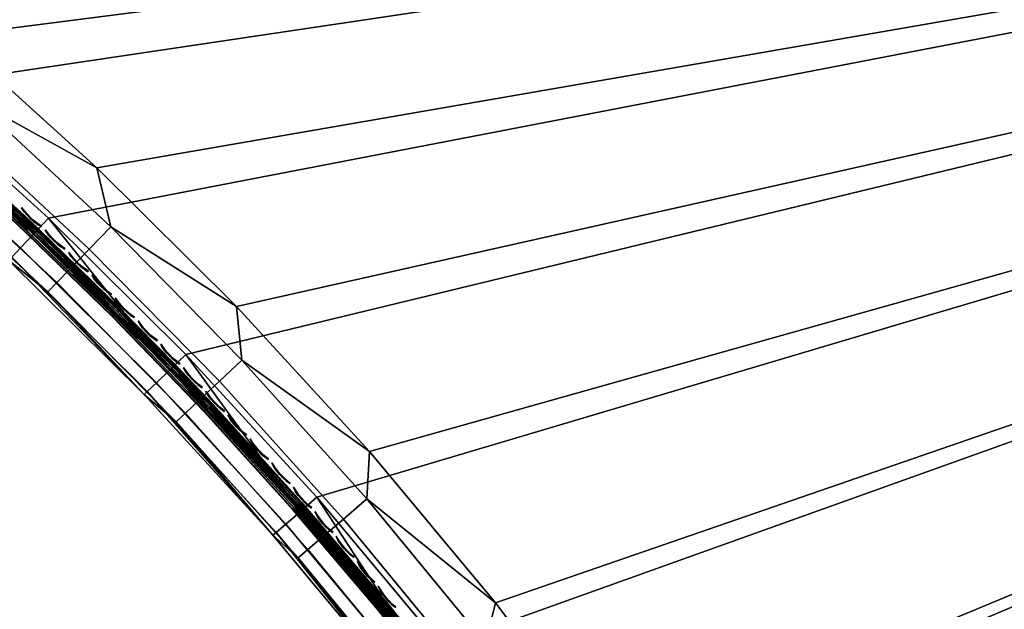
# Model space of a CAD drawing. Header units: inches. Extents: x 0 to 54.6, y -45.5 to 0.
# Tile 42 of 135: x 24.2 to 32.6, y -40.6 to -35.5. Entities that reach past the tile are written whole.
import ezdxf

# ---------------------------------------------------------------- set-up
doc = ezdxf.new("R2010")
doc.units = ezdxf.units.IN
doc.header["$LTSCALE"] = 0.03937
doc.header["$MEASUREMENT"] = 0
for name, color, linetype in [('A-FURN-3-ST', 151, 'Continuous'), ('A-FURN-3-ST-SEAM', 250, 'Continuous'), ('A-FURN-3-STITCH', 15, 'Continuous')]:
    doc.layers.add(name, color=color, linetype=linetype)

msp = doc.modelspace()

# ---------------------------------------------------------------- meshes
at = {"layer": 'A-FURN-3-ST'}
mesh = msp.add_polyface(dxfattribs=at)
corners = [(54.008, -31.5298, 5), (19.1682, -33.1316, 5), (17.745, -32.2648, 5), (16.2827, -31.4657, 5), (27.1478, -39.6544, 17.9625), (27.1706, -39.2461, 18), (26.0719, -38.4587, 17.9625), (26.0253, -37.9965, 18), (24.9434, -37.3125, 17.9625), (24.8226, -36.8022, 18), (23.7645, -36.2182, 17.9625), (23.5651, -35.6656, 18), (23.2483, -36.8, 17.1847), (24.0641, -37.5988, 16.9), (24.4015, -37.8705, 17.1847), (24.4781, -37.7917, 17.45), (23.3212, -36.7178, 17.45), (24.5999, -37.6663, 17.6778), (23.4372, -36.587, 17.6778), (24.7586, -37.5028, 17.8526), (23.5884, -36.4166, 17.8526), (25.2298, -38.7563, 16.9), (25.5055, -38.9918, 17.1847), (25.5856, -38.9165, 17.45), (25.7128, -38.7967, 17.6778), (25.8787, -38.6406, 17.8526), (26.34, -39.9673, 16.9), (26.5581, -40.1616, 17.1847), (26.6414, -40.0899, 17.45), (26.7739, -39.976, 17.6778), (26.9467, -39.8274, 17.8526), (25.2298, -38.7563, 5.5), (24.0641, -37.5988, 5.5), (22.8453, -36.4973, 5.5), (26.7171, -39.639, 5), (26.5729, -39.7647, 5.0381), (25.591, -38.4106, 5), (25.4529, -38.543, 5.0381), (24.4085, -37.2364, 5), (24.2768, -37.3752, 5.0381), (23.1722, -36.119, 5), (23.0472, -36.2638, 5.0381), (22.8703, -36.4686, 5.3087), (24.0904, -37.5713, 5.3087), (25.2574, -38.7301, 5.3087), (26.34, -39.9673, 5.5), (26.4506, -39.8713, 5.1464), (26.3688, -39.9424, 5.3087), (25.3358, -38.6552, 5.1464), (24.1651, -37.4928, 5.1464), (22.9411, -36.3866, 5.1464), (19.4926, -32.6269, 18), (53.4807, -31.8342, 18), (18.045, -31.7451, 18), (16.5576, -30.9324, 18)]
mesh.append_faces([[corners[k] for k in face] for face in [(0, 1, 2), (0, 2, 3), (4, 5, 6), (6, 5, 7), (6, 7, 8), (8, 7, 9), (8, 9, 10), (10, 9, 11), (12, 13, 14), (12, 14, 15, 16), (16, 15, 17, 18), (18, 17, 19, 20), (20, 19, 8, 10), (13, 21, 14), (14, 21, 22), (14, 22, 23, 15), (15, 23, 24, 17), (17, 24, 25, 19), (19, 25, 6, 8), (21, 26, 22), (22, 27, 28, 23), (23, 28, 29, 24), (24, 29, 30, 25), (25, 30, 4, 6), (31, 26, 21), (31, 21, 32), (32, 21, 13), (32, 13, 33), (34, 35, 36), (36, 35, 37), (36, 37, 38), (38, 37, 39), (38, 39, 40), (40, 39, 41), (32, 42, 43), (32, 43, 31), (31, 43, 44), (31, 44, 45), (46, 47, 44, 48), (48, 44, 43, 49), (49, 43, 42, 50), (35, 46, 48, 37), (37, 48, 49, 39), (39, 49, 50, 41), (51, 52, 53), (53, 52, 54)]])
mesh = msp.add_polyface(dxfattribs=at)
corners = [(54.133, -31.7463, 5.25), (30.7345, -45.2554, 5.25), (54.1162, -31.7173, 5.125), (54.2353, -31.6732, 5.1979), (54.2159, -31.6985, 5.2691), (54.2378, -31.6011, 5.1056), (54.0705, -31.6381, 5.0335), (54.1991, -31.4828, 5.0437), (54.008, -31.5298, 5), (54.1736, -31.4338, 5.0381), (53.6664, -31.7268, 17.9789), (53.4807, -31.8342, 18), (53.693, -31.7752, 17.9729), (53.5432, -31.9425, 17.9665), (53.7425, -31.8871, 17.9071), (53.589, -32.0217, 17.875), (53.7503, -31.9125, 17.8773), (53.7562, -31.9498, 17.8092), (53.9067, -31.8629, 17.7564), (53.9121, -31.8191, 17.8206), (54.0455, -31.7828, 17.6709), (54.0613, -31.7329, 17.7287), (54.1671, -31.7126, 17.5557), (54.192, -31.6574, 17.6049), (54.126, -31.7503, 17.5012), (54.267, -31.6549, 17.4154), (54.0145, -31.8147, 17.6069), (53.8873, -31.8882, 17.6853), (53.7493, -31.9678, 17.7337), (53.6057, -32.0507, 17.75), (54.1777, -31.4949, 17.6738), (54.1537, -31.4449, 17.6781), (54.0342, -31.5779, 17.8097), (54.0095, -31.5283, 17.8148), (53.8705, -31.6725, 17.9106), (53.8449, -31.6235, 17.9163), (53.9092, -31.7908, 17.8487), (54.0629, -31.702, 17.754), (54.1977, -31.6241, 17.6265), (54.3495, -31.6213, 5.5002), (54.3419, -31.6257, 16.9007), (30.518, -45.3804, 5.5), (54.3276, -31.6339, 17.0664), (54.2857, -31.6582, 17.2257), (54.2176, -31.6975, 17.3726)]
mesh.append_faces([[corners[k] for k in face] for face in [(0, 1, 2), (2, 3, 0), (0, 3, 4), (5, 2, 6), (5, 6, 7), (7, 6, 8), (7, 8, 9), (10, 11, 12), (12, 11, 13), (12, 13, 14), (14, 13, 15), (14, 15, 16), (16, 15, 17), (16, 17, 18, 19), (19, 18, 20, 21), (21, 20, 22, 23), (24, 25, 22), (24, 22, 26), (26, 22, 20), (26, 20, 27), (27, 20, 18), (27, 18, 28), (28, 18, 17), (28, 17, 29), (29, 17, 15), (30, 31, 32), (32, 31, 33), (32, 33, 34), (34, 33, 35), (34, 35, 12), (12, 35, 10), (34, 12, 14, 36), (36, 14, 16, 19), (36, 19, 21, 37), (37, 21, 23, 38), (34, 36, 37, 32), (32, 37, 38, 30), (0, 39, 1), (39, 40, 41), (40, 42, 29), (29, 42, 43), (29, 43, 44), (44, 24, 29), (29, 24, 26), (29, 26, 27), (27, 28, 29)]])
mesh = msp.add_polyface(dxfattribs=at)
corners = [(54.1162, -31.7173, 5.125), (30.7345, -45.2554, 5.25), (30.7177, -45.2264, 5.125), (54.0705, -31.6381, 5.0335), (30.672, -45.1472, 5.0335), (54.008, -31.5298, 5), (30.6095, -45.0389, 5), (31.0621, -45.0117, 17.8771), (31.0915, -45.0353, 17.8091), (31.2374, -44.9264, 17.875), (31.2541, -44.9554, 17.75), (31.1105, -45.0383, 17.7337), (30.9724, -45.1181, 17.6853), (31.0441, -44.9923, 17.9069), (31.1916, -44.8472, 17.9665), (30.972, -44.8936, 17.9727), (31.1291, -44.7389, 18), (30.9434, -44.8465, 17.9788), (53.4807, -31.8342, 18), (53.5432, -31.9425, 17.9665), (53.589, -32.0217, 17.875), (53.6057, -32.0507, 17.75), (29.7326, -43.6219, 5), (28.7902, -42.2475, 5), (27.7843, -40.9189, 5), (26.7171, -39.639, 5), (25.591, -38.4106, 5), (24.4085, -37.2364, 5), (23.1722, -36.119, 5), (21.8848, -35.0609, 5), (20.5492, -34.0644, 5), (19.1682, -33.1316, 5), (54.3495, -31.6213, 5.5002), (30.518, -45.3804, 5.5), (54.3419, -31.6257, 16.9007), (30.518, -45.3804, 16.9), (30.8452, -45.1915, 17.6066), (30.2374, -43.2975, 18), (29.2789, -41.8995, 18), (28.2559, -40.548, 18), (27.1706, -39.2461, 18), (26.0253, -37.9965, 18), (24.8226, -36.8022, 18), (23.5651, -35.6656, 18), (22.2557, -34.5892, 18), (20.8972, -33.5756, 18), (19.4926, -32.6269, 18)]
mesh.append_faces([[corners[k] for k in face] for face in [(0, 1, 2), (0, 2, 3), (3, 2, 4), (3, 4, 5), (5, 4, 6), (7, 8, 9), (9, 8, 10), (10, 8, 11), (11, 8, 12), (7, 9, 13), (13, 9, 14), (13, 14, 15), (15, 14, 16), (15, 16, 17), (18, 16, 19), (19, 16, 14), (19, 14, 20), (20, 14, 9), (20, 9, 21), (21, 9, 10), (6, 22, 5), (5, 22, 23), (5, 23, 24), (24, 25, 5), (5, 25, 26), (5, 26, 27), (27, 28, 5), (5, 28, 29), (5, 29, 30), (30, 31, 5), (1, 32, 33), (33, 34, 35), (35, 34, 21), (35, 21, 10), (11, 12, 10), (10, 12, 36), (16, 18, 37), (37, 18, 38), (38, 18, 39), (39, 18, 40), (40, 18, 41), (41, 18, 42), (42, 18, 43), (43, 18, 44), (44, 18, 45), (45, 18, 46)]])
mesh = msp.add_polyface(dxfattribs=at)
corners = [(30.0387, -43.5142, 17.9625), (30.2374, -43.2975, 18), (29.1332, -42.1847, 17.9625), (29.2789, -41.8995, 18), (28.1689, -40.8973, 17.9625), (28.2559, -40.548, 18), (27.1478, -39.6544, 17.9625), (27.1706, -39.2461, 18), (25.5055, -38.9918, 17.1847), (26.34, -39.9673, 16.9), (26.5581, -40.1616, 17.1847), (27.392, -41.229, 16.9), (27.557, -41.3774, 17.1847), (27.6435, -41.3096, 17.45), (26.6414, -40.0899, 17.45), (27.781, -41.2017, 17.6778), (26.7739, -39.976, 17.6778), (27.9602, -41.0611, 17.8526), (26.9467, -39.8274, 17.8526), (28.3837, -42.5387, 16.9), (28.5003, -42.6369, 17.1847), (28.5897, -42.573, 17.45), (28.732, -42.4714, 17.6778), (28.9174, -42.339, 17.8526), (29.3128, -43.8935, 16.9), (29.4783, -43.8777, 17.45), (29.625, -43.7826, 17.6778), (29.8161, -43.6586, 17.8526), (28.3837, -42.5387, 5.5), (27.392, -41.229, 5.5), (26.34, -39.9673, 5.5), (25.2298, -38.7563, 5.5), (28.7902, -42.2475, 5), (29.5721, -43.726, 5.0381), (28.6347, -42.3591, 5.0381), (27.7843, -40.9189, 5), (27.6343, -41.0377, 5.0381), (26.7171, -39.639, 5), (26.5729, -39.7647, 5.0381), (25.2574, -38.7301, 5.3087), (26.3688, -39.9424, 5.3087), (27.422, -41.2056, 5.3087), (28.4148, -42.5167, 5.3087), (29.3128, -43.8935, 5.5), (29.436, -43.8142, 5.1464), (29.3449, -43.8731, 5.3087), (28.5029, -42.4537, 5.1464), (27.5071, -41.1384, 5.1464), (26.4506, -39.8713, 5.1464)]
mesh.append_faces([[corners[k] for k in face] for face in [(0, 1, 2), (2, 1, 3), (2, 3, 4), (4, 3, 5), (4, 5, 6), (6, 5, 7), (8, 9, 10), (9, 11, 10), (10, 11, 12), (10, 12, 13, 14), (14, 13, 15, 16), (16, 15, 17, 18), (18, 17, 4, 6), (11, 19, 12), (12, 19, 20), (12, 20, 21, 13), (13, 21, 22, 15), (15, 22, 23, 17), (17, 23, 2, 4), (19, 24, 20), (21, 25, 26, 22), (22, 26, 27, 23), (23, 27, 0, 2), (28, 24, 19), (28, 19, 29), (29, 19, 11), (29, 11, 30), (30, 11, 9), (30, 9, 31), (32, 33, 34), (32, 34, 35), (35, 34, 36), (35, 36, 37), (37, 36, 38), (30, 39, 40), (30, 40, 29), (29, 40, 41), (29, 41, 28), (28, 41, 42), (28, 42, 43), (44, 45, 42, 46), (46, 42, 41, 47), (47, 41, 40, 48), (34, 33, 44, 46), (34, 46, 47, 36), (36, 47, 48, 38)]])
at = {"layer": 'A-FURN-3-ST-SEAM'}
mesh = msp.add_polyface(dxfattribs=at)
corners = [(43.2252, -37.9284, 17.9), (43.2271, -37.9317, 17.9191), (53.5541, -31.9651, 17.9), (43.2502, -37.9717, 17.95), (53.5713, -31.995, 17.9472), (43.2406, -37.9552, 17.9462), (53.5634, -31.9813, 17.939), (43.2325, -37.9411, 17.9354), (53.5576, -31.9712, 17.9255), (43.2598, -37.9883, 17.9462), (53.5889, -32.0253, 17.9459), (43.2733, -38.0117, 17.9192), (53.6015, -32.0472, 17.9217), (43.2679, -38.0023, 17.9354), (53.5963, -32.0382, 17.9362), (43.2752, -38.015, 17.9), (53.6039, -32.0515, 17.9045), (43.2407, -37.9552, 17.8538), (53.5757, -32.0026, 17.8505), (43.2502, -37.9718, 17.85), (53.5846, -32.0179, 17.8515), (43.2598, -37.9883, 17.8538), (53.5926, -32.0319, 17.8588), (43.2679, -38.0024, 17.8647), (53.6031, -32.0501, 17.8868), (43.2733, -38.0118, 17.8809), (43.2325, -37.9411, 17.8646), (53.5674, -31.9881, 17.8563), (53.5558, -31.9681, 17.8826), (43.2271, -37.9317, 17.8809), (53.5605, -31.9762, 17.8675), (39.453, -40.1063, 17.9), (39.4549, -40.1096, 17.8809), (39.4603, -40.119, 17.8646), (39.4684, -40.1331, 17.8538), (39.478, -40.1497, 17.85), (39.4876, -40.1662, 17.8538), (39.4957, -40.1803, 17.8647), (39.5011, -40.1897, 17.8809), (39.503, -40.1929, 17.9), (39.5011, -40.1896, 17.9192), (39.4957, -40.1803, 17.9354), (39.4875, -40.1662, 17.9462), (39.478, -40.1496, 17.95), (39.4684, -40.1331, 17.9462), (39.4603, -40.119, 17.9354), (39.4549, -40.1096, 17.9191), (31.2182, -44.8914, 17.8563), (35.3289, -42.4874, 17.9), (31.2265, -44.9059, 17.8505), (31.2547, -44.9548, 17.9045), (31.2539, -44.9534, 17.8868), (31.2434, -44.9352, 17.8588), (31.2354, -44.9212, 17.8515), (31.2523, -44.9506, 17.9217), (31.2471, -44.9416, 17.9362), (31.2396, -44.9287, 17.9459), (31.2221, -44.8983, 17.9472)]
mesh.append_faces([[corners[k] for k in face] for face in [(0, 1, 2), (3, 4, 5), (5, 6, 7), (7, 8, 1), (3, 9, 10), (11, 12, 13), (13, 14, 9), (11, 15, 16), (17, 18, 19), (19, 20, 21), (21, 22, 23), (23, 24, 25), (25, 24, 15), (17, 26, 27), (0, 28, 29), (29, 30, 26), (0, 29, 31), (31, 29, 32), (32, 29, 26), (32, 26, 33), (33, 26, 17), (33, 17, 34), (34, 17, 19), (34, 19, 35), (35, 19, 21), (35, 21, 36), (36, 21, 23), (36, 23, 37), (37, 23, 25), (37, 25, 38), (38, 25, 15), (38, 15, 39), (39, 15, 11), (39, 11, 40), (40, 11, 13), (40, 13, 41), (41, 13, 9), (41, 9, 42), (42, 9, 3), (42, 3, 43), (43, 3, 5), (43, 5, 44), (44, 5, 7), (44, 7, 45), (45, 7, 1), (45, 1, 46), (46, 1, 0), (46, 0, 31), (34, 47, 33), (48, 31, 32), (34, 35, 49), (40, 50, 39), (39, 51, 38), (38, 51, 37), (37, 52, 36), (36, 53, 35), (40, 41, 54), (41, 42, 55), (42, 43, 56), (43, 44, 57), (46, 31, 48)]])
mesh = msp.add_polyface(dxfattribs=at)
corners = [(23.3037, -36.4861, 17.7254), (23.2913, -36.4999, 17.7151), (24.1436, -37.2742, 17.7151), (24.1564, -37.2608, 17.7254), (24.9672, -38.0728, 17.7151), (24.9804, -38.0598, 17.7254), (25.761, -38.8942, 17.7151), (25.7746, -38.8817, 17.7254), (23.2829, -36.5093, 17.698), (24.135, -37.2833, 17.698), (24.9582, -38.0817, 17.698), (25.7517, -38.9028, 17.698), (23.052, -36.2566, 17.628), (24.2816, -37.3681, 17.628), (23.2931, -36.4979, 17.6379), (24.1455, -37.2723, 17.6379), (24.1356, -37.2827, 17.6553), (23.2836, -36.5086, 17.6553), (24.132, -37.2865, 17.6772), (23.2801, -36.5126, 17.6772), (24.9691, -38.071, 17.6379), (25.4578, -38.5361, 17.628), (25.7629, -38.8924, 17.6379), (25.4674, -38.5268, 17.7271), (24.2909, -37.3584, 17.7271), (23.0607, -36.2465, 17.7271), (24.9589, -38.081, 17.6553), (24.9551, -38.0847, 17.6772), (25.7524, -38.9021, 17.6553), (25.7485, -38.9057, 17.6772), (23.0888, -36.2141, 17.6706), (22.4633, -35.6888, 17.6902), (23.3454, -36.439, 17.6902), (24.3204, -37.3274, 17.6706), (24.1997, -37.2151, 17.6902), (25.0251, -38.0156, 17.6902), (24.1938, -37.2213, 17.7078), (25.019, -38.0216, 17.7078), (24.1837, -37.2319, 17.7208), (25.0086, -38.0319, 17.7208), (23.33, -36.4563, 17.7208), (25.8037, -38.8546, 17.7208), (25.8145, -38.8447, 17.7078), (25.8208, -38.8389, 17.6902), (25.4984, -38.4973, 17.6706), (26.6202, -39.7212, 17.6706), (26.5879, -39.7492, 17.7271), (23.3397, -36.4454, 17.7078), (23.3216, -36.4656, 17.6292), (24.1751, -37.2409, 17.6292), (24.9997, -38.0406, 17.6292), (24.1871, -37.2283, 17.6377), (25.0122, -38.0284, 17.6377), (24.196, -37.2189, 17.6522), (25.0214, -38.0193, 17.6522), (23.3419, -36.4429, 17.6522), (22.46, -35.6929, 17.6522), (25.8169, -38.8425, 17.6522), (25.8074, -38.8513, 17.6377), (25.7945, -38.8631, 17.6292), (23.3333, -36.4526, 17.6377)]
mesh.append_faces([[corners[k] for k in face] for face in [(0, 1, 2, 3), (3, 2, 4, 5), (5, 4, 6, 7), (1, 8, 9, 2), (2, 9, 10, 4), (4, 10, 11, 6), (12, 13, 14), (14, 13, 15), (14, 15, 16, 17), (17, 16, 18, 19), (19, 18, 9, 8), (15, 13, 20), (20, 13, 21), (20, 21, 22), (7, 23, 5), (23, 24, 5), (5, 24, 3), (3, 24, 0), (0, 24, 25), (20, 26, 16, 15), (26, 27, 18, 16), (26, 20, 22, 28), (27, 10, 9, 18), (27, 26, 28, 29), (10, 27, 29, 11), (30, 31, 32), (30, 32, 33), (33, 32, 34), (33, 34, 35), (35, 34, 36, 37), (37, 36, 38, 39), (39, 38, 24), (24, 38, 40), (24, 40, 25), (24, 23, 39), (39, 23, 41), (39, 41, 42, 37), (37, 42, 43, 35), (35, 43, 44), (44, 43, 45), (46, 41, 23), (44, 33, 35), (47, 40, 38, 36), (32, 47, 36, 34), (12, 48, 13), (13, 48, 49), (13, 49, 50), (50, 49, 51, 52), (52, 51, 53, 54), (54, 53, 33), (33, 53, 55), (33, 55, 30), (30, 55, 56), (33, 44, 54), (54, 44, 57), (54, 57, 58, 52), (52, 58, 59, 50), (50, 59, 21), (45, 57, 44), (21, 13, 50), (60, 55, 53, 51), (48, 60, 51, 49)]])
mesh = msp.add_polyface(dxfattribs=at)
corners = [(25.7746, -38.8817, 17.7254), (25.761, -38.8942, 17.7151), (26.5241, -39.7368, 17.7151), (26.5382, -39.7247, 17.7254), (27.2559, -40.5988, 17.7151), (27.2704, -40.5872, 17.7254), (27.9558, -41.4787, 17.7151), (27.9706, -41.4675, 17.7254), (25.7517, -38.9028, 17.698), (26.5146, -39.745, 17.698), (27.2462, -40.6068, 17.698), (27.9458, -41.4863, 17.698), (25.7629, -38.8924, 17.6379), (25.4578, -38.5361, 17.628), (26.5778, -39.758, 17.628), (26.5262, -39.735, 17.6379), (27.258, -40.5971, 17.6379), (27.2469, -40.6062, 17.6553), (26.5153, -39.7444, 17.6553), (27.2428, -40.6095, 17.6772), (26.5113, -39.7478, 17.6772), (27.6392, -41.0311, 17.628), (27.9579, -41.4771, 17.6379), (27.9465, -41.4857, 17.6553), (27.9423, -41.4889, 17.6772), (28.6397, -42.3527, 17.628), (28.6506, -42.3449, 17.7271), (27.6497, -41.0228, 17.7271), (26.5879, -39.7492, 17.7271), (25.4674, -38.5268, 17.7271), (25.7524, -38.9021, 17.6553), (25.7485, -38.9057, 17.6772), (26.6202, -39.7212, 17.6706), (25.8208, -38.8389, 17.6902), (26.5857, -39.6834, 17.6902), (27.3192, -40.5475, 17.6902), (26.5792, -39.689, 17.7078), (27.3126, -40.5529, 17.7078), (26.5682, -39.6986, 17.7208), (27.3012, -40.5621, 17.7208), (25.8037, -38.8546, 17.7208), (28.0022, -41.4434, 17.7208), (28.0138, -41.4346, 17.7078), (28.0206, -41.4294, 17.6902), (27.6834, -40.9964, 17.6706), (28.6855, -42.3201, 17.6706), (25.8145, -38.8447, 17.7078), (28.6777, -42.3257, 17.7078), (28.6846, -42.3207, 17.6902), (25.7945, -38.8631, 17.6292), (26.5587, -39.7068, 17.6292), (27.2915, -40.5699, 17.6292), (26.5719, -39.6953, 17.6377), (27.3051, -40.5589, 17.6377), (26.5817, -39.6869, 17.6522), (27.3151, -40.5508, 17.6522), (25.8169, -38.8425, 17.6522), (28.0164, -41.4326, 17.6522), (28.0061, -41.4404, 17.6377), (27.9922, -41.451, 17.6292), (25.8074, -38.8513, 17.6377)]
mesh.append_faces([[corners[k] for k in face] for face in [(0, 1, 2, 3), (3, 2, 4, 5), (5, 4, 6, 7), (1, 8, 9, 2), (2, 9, 10, 4), (4, 10, 11, 6), (12, 13, 14), (12, 14, 15), (15, 14, 16), (15, 16, 17, 18), (18, 17, 19, 20), (20, 19, 10, 9), (14, 21, 16), (16, 21, 22), (16, 22, 23, 17), (17, 23, 24, 19), (19, 24, 11, 10), (21, 25, 22), (7, 26, 27), (7, 27, 5), (5, 27, 28), (5, 28, 3), (3, 28, 0), (28, 29, 0), (30, 12, 15, 18), (31, 30, 18, 20), (8, 31, 20, 9), (32, 33, 34), (32, 34, 35), (35, 34, 36, 37), (37, 36, 38, 39), (39, 38, 28), (28, 38, 40), (28, 27, 39), (39, 27, 41), (39, 41, 42, 37), (37, 42, 43, 35), (35, 43, 44), (44, 43, 45), (26, 41, 27), (44, 32, 35), (46, 40, 38, 36), (36, 34, 33, 46), (43, 42, 47, 48), (13, 49, 14), (14, 49, 50), (14, 50, 51), (51, 50, 52, 53), (53, 52, 54, 55), (55, 54, 32), (32, 54, 56), (32, 44, 55), (55, 44, 57), (55, 57, 58, 53), (53, 58, 59, 51), (51, 59, 21), (21, 59, 25), (45, 57, 44), (21, 14, 51), (60, 56, 54, 52), (52, 50, 49, 60)]])
mesh = msp.add_polyface(dxfattribs=at)
corners = [(31.0675, -44.9977, 17.8324), (31.0581, -44.9838, 17.8381), (31.1383, -44.9375, 17.8517), (31.1472, -44.9517, 17.8459), (31.2182, -44.8914, 17.8563), (31.2265, -44.9059, 17.8505), (39.4684, -40.1331, 17.8538), (39.4603, -40.119, 17.8646), (31.2113, -44.8795, 17.8675), (39.4549, -40.1096, 17.8809), (31.2066, -44.8714, 17.8826), (35.3289, -42.4874, 17.9), (31.2049, -44.8684, 17.9), (31.1214, -44.9166, 17.8952), (31.1246, -44.9187, 17.878), (31.0445, -44.961, 17.8825), (31.0421, -44.9663, 17.8639), (31.0375, -44.965, 17.881), (39.478, -40.1497, 17.85), (31.2354, -44.9212, 17.8515), (31.1559, -44.9671, 17.847), (31.0761, -45.0132, 17.8334), (30.92, -45.1033, 17.7791), (30.9115, -45.0878, 17.7781), (30.9137, -45.1461, 17.8439), (30.9218, -45.147, 17.8281), (31.0866, -45.0518, 17.8854), (31.0813, -45.0493, 17.9022), (31.1709, -45.0032, 17.8997), (31.167, -44.9998, 17.9168), (31.2547, -44.9548, 17.9045), (31.2523, -44.9506, 17.9217), (39.5011, -40.1896, 17.9192), (39.503, -40.1929, 17.9), (31.2539, -44.9534, 17.8868), (39.4957, -40.1803, 17.8647), (31.2434, -44.9352, 17.8588), (39.4876, -40.1662, 17.8538), (39.4957, -40.1803, 17.9354), (31.2471, -44.9416, 17.9362), (31.1606, -44.9915, 17.9312), (31.0737, -45.0417, 17.9164), (30.9037, -45.1398, 17.8573), (39.4875, -40.1662, 17.9462), (31.2396, -44.9287, 17.9459), (31.1523, -44.9791, 17.9409), (31.0646, -45.0297, 17.9259), (39.478, -40.1496, 17.95), (31.2221, -44.8983, 17.9472), (31.1347, -44.9487, 17.9422), (31.0469, -44.9995, 17.9272), (39.4684, -40.1331, 17.9462), (31.2142, -44.8846, 17.939), (31.1275, -44.9347, 17.9341), (31.0404, -44.985, 17.9192), (39.4603, -40.119, 17.9354), (31.2084, -44.8745, 17.9255), (31.1228, -44.9239, 17.9207), (31.0368, -44.9736, 17.906), (39.4549, -40.1096, 17.9191), (31.0494, -44.973, 17.8491), (31.1305, -44.9261, 17.8629), (30.9257, -45.1187, 17.7858), (31.083, -45.0279, 17.8406), (31.1634, -44.9814, 17.8542), (30.9269, -45.1422, 17.8117), (31.0888, -45.0487, 17.868), (31.1716, -45.0009, 17.8821)]
mesh.append_faces([[corners[k] for k in face] for face in [(0, 1, 2, 3), (3, 2, 4, 5), (5, 4, 6), (7, 4, 8), (7, 8, 9), (9, 8, 10), (9, 10, 11), (11, 10, 12), (12, 10, 13), (13, 10, 14), (13, 14, 15), (15, 14, 16), (15, 16, 17), (5, 18, 19), (5, 19, 20, 3), (3, 20, 21, 0), (0, 21, 22, 23), (24, 25, 26, 27), (27, 26, 28, 29), (29, 28, 30, 31), (31, 30, 32), (33, 30, 34), (35, 34, 36), (37, 36, 19), (31, 38, 39), (31, 39, 40, 29), (29, 40, 41, 27), (27, 41, 42, 24), (39, 43, 44), (39, 44, 45, 40), (40, 45, 46, 41), (44, 47, 48), (44, 48, 49, 45), (45, 49, 50, 46), (48, 51, 52), (48, 52, 53, 49), (49, 53, 54, 50), (51, 55, 52), (52, 55, 56), (52, 56, 57, 53), (53, 57, 58, 54), (55, 59, 56), (56, 59, 11), (56, 11, 12), (56, 12, 57), (57, 12, 13), (57, 13, 15), (57, 15, 58), (58, 15, 17), (60, 16, 14, 61), (61, 14, 10, 8), (1, 60, 61, 2), (2, 61, 8, 4), (62, 22, 21, 63), (63, 21, 20, 64), (64, 20, 19, 36), (65, 62, 63, 66), (66, 63, 64, 67), (67, 64, 36, 34), (25, 65, 66, 26), (26, 66, 67, 28), (28, 67, 34, 30)]])
at = {"layer": 'A-FURN-3-STITCH'}
mesh = msp.add_polymesh((7, 4), dxfattribs=at)
for k, corner in enumerate([(24.1788, -37.1454, 17.7447), (24.1778, -37.1465, 17.7425), (24.1758, -37.1486, 17.7382), (24.1748, -37.1497, 17.736), (24.2023, -37.1764, 17.749), (24.1987, -37.1802, 17.7493), (24.1967, -37.1823, 17.745), (24.1983, -37.1806, 17.7404), (24.2279, -37.2059, 17.7516), (24.2243, -37.2096, 17.752), (24.2223, -37.2118, 17.7477), (24.2239, -37.2101, 17.743), (24.2554, -37.2337, 17.7525), (24.2518, -37.2374, 17.7529), (24.2498, -37.2395, 17.7486), (24.2514, -37.2379, 17.7439), (24.2846, -37.2596, 17.7517), (24.281, -37.2634, 17.7521), (24.279, -37.2655, 17.7477), (24.2806, -37.2638, 17.7431), (24.3154, -37.2835, 17.7492), (24.3118, -37.2873, 17.7495), (24.3098, -37.2894, 17.7452), (24.3114, -37.2878, 17.7405), (24.3476, -37.3053, 17.7449), (24.3466, -37.3064, 17.7428), (24.3446, -37.3085, 17.7385), (24.3436, -37.3096, 17.7363)]):
    mesh.set_mesh_vertex(divmod(k, 4), corner)
mesh = msp.add_polymesh((7, 4), dxfattribs=at)
for k, corner in enumerate([(24.3826, -37.3375, 17.7447), (24.3816, -37.3386, 17.7425), (24.3796, -37.3407, 17.7382), (24.3786, -37.3417, 17.736), (24.4058, -37.3687, 17.749), (24.4022, -37.3724, 17.7493), (24.4002, -37.3745, 17.745), (24.4018, -37.3729, 17.7404), (24.4312, -37.3983, 17.7516), (24.4276, -37.4021, 17.752), (24.4256, -37.4042, 17.7477), (24.4271, -37.4026, 17.743), (24.4585, -37.4263, 17.7525), (24.4549, -37.4301, 17.7529), (24.4528, -37.4322, 17.7486), (24.4544, -37.4306, 17.7439), (24.4875, -37.4525, 17.7517), (24.4839, -37.4563, 17.7521), (24.4819, -37.4584, 17.7477), (24.4835, -37.4567, 17.7431), (24.5181, -37.4767, 17.7492), (24.5145, -37.4805, 17.7495), (24.5125, -37.4826, 17.7452), (24.5141, -37.4809, 17.7405), (24.5501, -37.4988, 17.7449), (24.5491, -37.4998, 17.7428), (24.5471, -37.5019, 17.7385), (24.5461, -37.503, 17.7363)]):
    mesh.set_mesh_vertex(divmod(k, 4), corner)
mesh = msp.add_polymesh((7, 4), dxfattribs=at)
for k, corner in enumerate([(24.5848, -37.5312, 17.7447), (24.5838, -37.5323, 17.7425), (24.5818, -37.5344, 17.7382), (24.5808, -37.5354, 17.736), (24.6079, -37.5626, 17.749), (24.6042, -37.5663, 17.7493), (24.6022, -37.5684, 17.745), (24.6038, -37.5667, 17.7404), (24.633, -37.5924, 17.7516), (24.6293, -37.5961, 17.752), (24.6273, -37.5982, 17.7477), (24.6289, -37.5966, 17.743), (24.66, -37.6206, 17.7525), (24.6564, -37.6244, 17.7529), (24.6543, -37.6264, 17.7486), (24.6559, -37.6248, 17.7439), (24.6888, -37.6471, 17.7517), (24.6852, -37.6508, 17.7521), (24.6832, -37.6529, 17.7477), (24.6848, -37.6512, 17.7431), (24.7193, -37.6715, 17.7492), (24.7156, -37.6752, 17.7495), (24.7136, -37.6773, 17.7452), (24.7152, -37.6757, 17.7405), (24.7511, -37.6938, 17.7449), (24.7501, -37.6949, 17.7428), (24.748, -37.6969, 17.7385), (24.747, -37.698, 17.7363)]):
    mesh.set_mesh_vertex(divmod(k, 4), corner)
mesh = msp.add_polymesh((7, 4), dxfattribs=at)
for k, corner in enumerate([(24.7856, -37.7265, 17.7447), (24.7846, -37.7276, 17.7425), (24.7825, -37.7296, 17.7382), (24.7815, -37.7307, 17.736), (24.8083, -37.758, 17.749), (24.8047, -37.7617, 17.7493), (24.8026, -37.7638, 17.745), (24.8042, -37.7622, 17.7404), (24.8332, -37.7881, 17.7516), (24.8295, -37.7918, 17.752), (24.8275, -37.7939, 17.7477), (24.8291, -37.7922, 17.743), (24.86, -37.8165, 17.7525), (24.8564, -37.8202, 17.7529), (24.8543, -37.8223, 17.7486), (24.8559, -37.8207, 17.7439), (24.8886, -37.8432, 17.7517), (24.885, -37.8469, 17.7521), (24.8829, -37.8489, 17.7477), (24.8845, -37.8473, 17.7431), (24.9189, -37.8678, 17.7492), (24.9152, -37.8715, 17.7495), (24.9132, -37.8736, 17.7452), (24.9148, -37.872, 17.7405), (24.9505, -37.8904, 17.7449), (24.9495, -37.8914, 17.7428), (24.9474, -37.8935, 17.7385), (24.9464, -37.8945, 17.7363)]):
    mesh.set_mesh_vertex(divmod(k, 4), corner)
mesh = msp.add_polymesh((7, 4), dxfattribs=at)
for k, corner in enumerate([(24.9847, -37.9234, 17.7447), (24.9837, -37.9244, 17.7425), (24.9817, -37.9265, 17.7382), (24.9806, -37.9275, 17.736), (25.0072, -37.9551, 17.749), (25.0036, -37.9587, 17.7493), (25.0015, -37.9608, 17.745), (25.0031, -37.9592, 17.7404), (25.0319, -37.9853, 17.7516), (25.0282, -37.989, 17.752), (25.0261, -37.9911, 17.7477), (25.0277, -37.9895, 17.743), (25.0585, -38.014, 17.7525), (25.0548, -38.0177, 17.7529), (25.0527, -38.0197, 17.7486), (25.0543, -38.0181, 17.7439), (25.0869, -38.0409, 17.7517), (25.0832, -38.0445, 17.7521), (25.0811, -38.0466, 17.7477), (25.0827, -38.045, 17.7431), (25.1169, -38.0658, 17.7492), (25.1132, -38.0694, 17.7495), (25.1112, -38.0715, 17.7452), (25.1128, -38.0699, 17.7405), (25.1484, -38.0886, 17.7449), (25.1473, -38.0896, 17.7428), (25.1453, -38.0917, 17.7385), (25.1443, -38.0927, 17.7363)]):
    mesh.set_mesh_vertex(divmod(k, 4), corner)
mesh = msp.add_polymesh((7, 4), dxfattribs=at)
for k, corner in enumerate([(25.1823, -38.1219, 17.7447), (25.1813, -38.1229, 17.7425), (25.1792, -38.1249, 17.7382), (25.1782, -38.1259, 17.736), (25.2046, -38.1537, 17.749), (25.2009, -38.1573, 17.7493), (25.1988, -38.1594, 17.745), (25.2004, -38.1578, 17.7404), (25.229, -38.1842, 17.7516), (25.2253, -38.1878, 17.752), (25.2232, -38.1898, 17.7477), (25.2248, -38.1882, 17.743), (25.2554, -38.213, 17.7525), (25.2516, -38.2166, 17.7529), (25.2496, -38.2187, 17.7486), (25.2512, -38.2171, 17.7439), (25.2836, -38.2401, 17.7517), (25.2798, -38.2437, 17.7521), (25.2778, -38.2458, 17.7477), (25.2794, -38.2442, 17.7431), (25.3134, -38.2652, 17.7492), (25.3097, -38.2689, 17.7495), (25.3076, -38.2709, 17.7452), (25.3092, -38.2693, 17.7405), (25.3447, -38.2883, 17.7449), (25.3436, -38.2893, 17.7428), (25.3415, -38.2914, 17.7385), (25.3405, -38.2924, 17.7363)]):
    mesh.set_mesh_vertex(divmod(k, 4), corner)
mesh = msp.add_polymesh((7, 4), dxfattribs=at)
for k, corner in enumerate([(25.3784, -38.3219, 17.7447), (25.3773, -38.3229, 17.7425), (25.3752, -38.3249, 17.7382), (25.3742, -38.3259, 17.736), (25.4004, -38.3539, 17.749), (25.3966, -38.3575, 17.7493), (25.3945, -38.3595, 17.745), (25.3962, -38.3579, 17.7404), (25.4245, -38.3845, 17.7516), (25.4208, -38.3881, 17.752), (25.4187, -38.3902, 17.7477), (25.4203, -38.3886, 17.743), (25.4507, -38.4136, 17.7525), (25.4469, -38.4172, 17.7529), (25.4448, -38.4192, 17.7486), (25.4465, -38.4176, 17.7439), (25.4786, -38.4409, 17.7517), (25.4749, -38.4445, 17.7521), (25.4728, -38.4465, 17.7477), (25.4744, -38.445, 17.7431), (25.5083, -38.4663, 17.7492), (25.5045, -38.4699, 17.7495), (25.5024, -38.4719, 17.7452), (25.5041, -38.4703, 17.7405), (25.5394, -38.4896, 17.7449), (25.5383, -38.4906, 17.7428), (25.5362, -38.4926, 17.7385), (25.5352, -38.4936, 17.7363)]):
    mesh.set_mesh_vertex(divmod(k, 4), corner)
mesh = msp.add_polymesh((7, 4), dxfattribs=at)
for k, corner in enumerate([(25.5728, -38.5234, 17.7447), (25.5718, -38.5244, 17.7425), (25.5697, -38.5264, 17.7382), (25.5686, -38.5274, 17.736), (25.5946, -38.5556, 17.749), (25.5908, -38.5592, 17.7493), (25.5887, -38.5612, 17.745), (25.5903, -38.5596, 17.7404), (25.6185, -38.5864, 17.7516), (25.6147, -38.59, 17.752), (25.6126, -38.592, 17.7477), (25.6142, -38.5905, 17.743), (25.6444, -38.6157, 17.7525), (25.6406, -38.6193, 17.7529), (25.6385, -38.6213, 17.7486), (25.6401, -38.6197, 17.7439), (25.6721, -38.6432, 17.7517), (25.6684, -38.6468, 17.7521), (25.6663, -38.6488, 17.7477), (25.6679, -38.6473, 17.7431), (25.7016, -38.6689, 17.7492), (25.6978, -38.6724, 17.7495), (25.6957, -38.6744, 17.7452), (25.6973, -38.6729, 17.7405), (25.7325, -38.6924, 17.7449), (25.7314, -38.6934, 17.7428), (25.7293, -38.6954, 17.7385), (25.7283, -38.6964, 17.7363)]):
    mesh.set_mesh_vertex(divmod(k, 4), corner)
mesh = msp.add_polymesh((7, 4), dxfattribs=at)
for k, corner in enumerate([(25.7657, -38.7265, 17.7447), (25.7646, -38.7275, 17.7425), (25.7625, -38.7295, 17.7382), (25.7614, -38.7305, 17.736), (25.7872, -38.7589, 17.749), (25.7833, -38.7624, 17.7493), (25.7812, -38.7644, 17.745), (25.7829, -38.7628, 17.7404), (25.8108, -38.7899, 17.7516), (25.807, -38.7934, 17.752), (25.8049, -38.7954, 17.7477), (25.8065, -38.7939, 17.743), (25.8365, -38.8194, 17.7525), (25.8327, -38.8229, 17.7529), (25.8306, -38.8249, 17.7486), (25.8322, -38.8233, 17.7439), (25.864, -38.8471, 17.7517), (25.8602, -38.8506, 17.7521), (25.8581, -38.8526, 17.7477), (25.8598, -38.8511, 17.7431), (25.8933, -38.8729, 17.7492), (25.8895, -38.8765, 17.7495), (25.8873, -38.8785, 17.7452), (25.889, -38.8769, 17.7405), (25.924, -38.8967, 17.7449), (25.9229, -38.8978, 17.7428), (25.9208, -38.8997, 17.7385), (25.9198, -38.9007, 17.7363)]):
    mesh.set_mesh_vertex(divmod(k, 4), corner)
mesh = msp.add_polymesh((7, 4), dxfattribs=at)
for k, corner in enumerate([(25.9569, -38.9311, 17.7447), (25.9558, -38.9321, 17.7425), (25.9537, -38.934, 17.7382), (25.9526, -38.935, 17.736), (25.9781, -38.9636, 17.749), (25.9743, -38.9671, 17.7493), (25.9721, -38.9691, 17.745), (25.9738, -38.9676, 17.7404), (26.0015, -38.9948, 17.7516), (25.9977, -38.9983, 17.752), (25.9956, -39.0003, 17.7477), (25.9972, -38.9988, 17.743), (26.027, -39.0245, 17.7525), (26.0232, -39.028, 17.7529), (26.021, -39.03, 17.7486), (26.0227, -39.0285, 17.7439), (26.0543, -39.0525, 17.7517), (26.0505, -39.056, 17.7521), (26.0483, -39.058, 17.7477), (26.05, -39.0564, 17.7431), (26.0833, -39.0786, 17.7492), (26.0795, -39.0821, 17.7495), (26.0774, -39.084, 17.7452), (26.079, -39.0825, 17.7405), (26.1139, -39.1026, 17.7449), (26.1128, -39.1036, 17.7428), (26.1106, -39.1056, 17.7385), (26.1096, -39.1065, 17.7363)]):
    mesh.set_mesh_vertex(divmod(k, 4), corner)
mesh = msp.add_polymesh((7, 4), dxfattribs=at)
for k, corner in enumerate([(26.1465, -39.1372, 17.7447), (26.1454, -39.1382, 17.7425), (26.1433, -39.1401, 17.7382), (26.1422, -39.1411, 17.736), (26.1675, -39.1699, 17.749), (26.1636, -39.1734, 17.7493), (26.1614, -39.1753, 17.745), (26.1631, -39.1738, 17.7404), (26.1906, -39.2013, 17.7516), (26.1868, -39.2048, 17.752), (26.1846, -39.2067, 17.7477), (26.1863, -39.2052, 17.743), (26.2158, -39.2312, 17.7525), (26.212, -39.2347, 17.7529), (26.2098, -39.2366, 17.7486), (26.2115, -39.2351, 17.7439), (26.2429, -39.2594, 17.7517), (26.2391, -39.2628, 17.7521), (26.2369, -39.2648, 17.7477), (26.2386, -39.2633, 17.7431), (26.2718, -39.2857, 17.7492), (26.2679, -39.2891, 17.7495), (26.2657, -39.2911, 17.7452), (26.2674, -39.2896, 17.7405), (26.3021, -39.3099, 17.7449), (26.301, -39.3109, 17.7428), (26.2989, -39.3129, 17.7385), (26.2978, -39.3138, 17.7363)]):
    mesh.set_mesh_vertex(divmod(k, 4), corner)
mesh = msp.add_polymesh((7, 4), dxfattribs=at)
for k, corner in enumerate([(26.3345, -39.3448, 17.7447), (26.3334, -39.3457, 17.7425), (26.3312, -39.3477, 17.7382), (26.3301, -39.3487, 17.736), (26.3552, -39.3777, 17.749), (26.3513, -39.3811, 17.7493), (26.3491, -39.3831, 17.745), (26.3508, -39.3816, 17.7404), (26.3781, -39.4092, 17.7516), (26.3742, -39.4127, 17.752), (26.372, -39.4146, 17.7477), (26.3737, -39.4131, 17.743), (26.4031, -39.4393, 17.7525), (26.3992, -39.4428, 17.7529), (26.397, -39.4447, 17.7486), (26.3987, -39.4432, 17.7439), (26.4299, -39.4677, 17.7517), (26.4261, -39.4712, 17.7521), (26.4239, -39.4731, 17.7477), (26.4256, -39.4716, 17.7431), (26.4586, -39.4942, 17.7492), (26.4547, -39.4977, 17.7495), (26.4525, -39.4996, 17.7452), (26.4542, -39.4981, 17.7405), (26.4887, -39.5187, 17.7449), (26.4876, -39.5197, 17.7428), (26.4854, -39.5217, 17.7385), (26.4844, -39.5226, 17.7363)]):
    mesh.set_mesh_vertex(divmod(k, 4), corner)
mesh = msp.add_polymesh((7, 4), dxfattribs=at)
for k, corner in enumerate([(26.5208, -39.5539, 17.7447), (26.5197, -39.5548, 17.7425), (26.5175, -39.5567, 17.7382), (26.5164, -39.5577, 17.736), (26.5412, -39.5869, 17.749), (26.5373, -39.5903, 17.7493), (26.5351, -39.5923, 17.745), (26.5368, -39.5908, 17.7404), (26.5639, -39.6187, 17.7516), (26.56, -39.6221, 17.752), (26.5578, -39.624, 17.7477), (26.5595, -39.6225, 17.743), (26.5886, -39.6489, 17.7525), (26.5847, -39.6524, 17.7529), (26.5825, -39.6543, 17.7486), (26.5842, -39.6528, 17.7439), (26.6153, -39.6775, 17.7517), (26.6114, -39.681, 17.7521), (26.6092, -39.6829, 17.7477), (26.6109, -39.6814, 17.7431), (26.6437, -39.7043, 17.7492), (26.6398, -39.7077, 17.7495), (26.6376, -39.7096, 17.7452), (26.6393, -39.7081, 17.7405), (26.6737, -39.729, 17.7449), (26.6725, -39.73, 17.7428), (26.6703, -39.732, 17.7385), (26.6693, -39.7329, 17.7363)]):
    mesh.set_mesh_vertex(divmod(k, 4), corner)
mesh = msp.add_polymesh((7, 4), dxfattribs=at)
for k, corner in enumerate([(26.7054, -39.7644, 17.7447), (26.7044, -39.7654, 17.7425), (26.7021, -39.7673, 17.7382), (26.701, -39.7682, 17.736), (26.7256, -39.7976, 17.749), (26.7217, -39.801, 17.7493), (26.7195, -39.8029, 17.745), (26.7212, -39.8014, 17.7404), (26.748, -39.8296, 17.7516), (26.7441, -39.8329, 17.752), (26.7419, -39.8348, 17.7477), (26.7436, -39.8334, 17.743), (26.7725, -39.86, 17.7525), (26.7686, -39.8634, 17.7529), (26.7664, -39.8653, 17.7486), (26.7681, -39.8638, 17.7439), (26.799, -39.8888, 17.7517), (26.795, -39.8922, 17.7521), (26.7928, -39.8941, 17.7477), (26.7945, -39.8926, 17.7431), (26.8272, -39.9158, 17.7492), (26.8232, -39.9192, 17.7495), (26.821, -39.9211, 17.7452), (26.8227, -39.9196, 17.7405), (26.8569, -39.9408, 17.7449), (26.8558, -39.9418, 17.7428), (26.8536, -39.9437, 17.7385), (26.8525, -39.9446, 17.7363)]):
    mesh.set_mesh_vertex(divmod(k, 4), corner)
mesh = msp.add_polymesh((7, 4), dxfattribs=at)
for k, corner in enumerate([(26.8884, -39.9764, 17.7447), (26.8873, -39.9773, 17.7425), (26.8851, -39.9792, 17.7382), (26.884, -39.9802, 17.736), (26.9084, -40.0098, 17.749), (26.9044, -40.0131, 17.7493), (26.9022, -40.015, 17.745), (26.9039, -40.0136, 17.7404), (26.9305, -40.0419, 17.7516), (26.9266, -40.0452, 17.752), (26.9243, -40.0471, 17.7477), (26.9261, -40.0457, 17.743), (26.9548, -40.0725, 17.7525), (26.9508, -40.0759, 17.7529), (26.9486, -40.0778, 17.7486), (26.9503, -40.0763, 17.7439), (26.981, -40.1016, 17.7517), (26.977, -40.1049, 17.7521), (26.9748, -40.1068, 17.7477), (26.9765, -40.1053, 17.7431), (27.0089, -40.1288, 17.7492), (27.005, -40.1321, 17.7495), (27.0027, -40.134, 17.7452), (27.0045, -40.1325, 17.7405), (27.0385, -40.154, 17.7449), (27.0374, -40.155, 17.7428), (27.0352, -40.1568, 17.7385), (27.0341, -40.1578, 17.7363)]):
    mesh.set_mesh_vertex(divmod(k, 4), corner)
mesh = msp.add_polymesh((7, 4), dxfattribs=at)
for k, corner in enumerate([(27.0697, -40.1899, 17.7447), (27.0686, -40.1908, 17.7425), (27.0664, -40.1927, 17.7382), (27.0653, -40.1936, 17.736), (27.0894, -40.2234, 17.749), (27.0854, -40.2267, 17.7493), (27.0832, -40.2286, 17.745), (27.0849, -40.2271, 17.7404), (27.1113, -40.2557, 17.7516), (27.1073, -40.259, 17.752), (27.1051, -40.2609, 17.7477), (27.1068, -40.2594, 17.743), (27.1353, -40.2865, 17.7525), (27.1313, -40.2898, 17.7529), (27.1291, -40.2917, 17.7486), (27.1308, -40.2903, 17.7439), (27.1613, -40.3157, 17.7517), (27.1573, -40.3191, 17.7521), (27.155, -40.3209, 17.7477), (27.1568, -40.3195, 17.7431), (27.189, -40.3432, 17.7492), (27.185, -40.3465, 17.7495), (27.1828, -40.3484, 17.7452), (27.1846, -40.3469, 17.7405), (27.2184, -40.3686, 17.7449), (27.2173, -40.3696, 17.7428), (27.215, -40.3714, 17.7385), (27.2139, -40.3723, 17.7363)]):
    mesh.set_mesh_vertex(divmod(k, 4), corner)
mesh = msp.add_polymesh((7, 4), dxfattribs=at)
for k, corner in enumerate([(27.2493, -40.4047, 17.7447), (27.2482, -40.4056, 17.7425), (27.246, -40.4075, 17.7382), (27.2448, -40.4084, 17.736), (27.2687, -40.4384, 17.749), (27.2647, -40.4417, 17.7493), (27.2625, -40.4435, 17.745), (27.2642, -40.4421, 17.7404), (27.2904, -40.4709, 17.7516), (27.2864, -40.4742, 17.752), (27.2841, -40.476, 17.7477), (27.2859, -40.4746, 17.743), (27.3142, -40.5019, 17.7525), (27.3101, -40.5052, 17.7529), (27.3079, -40.507, 17.7486), (27.3096, -40.5056, 17.7439), (27.3399, -40.5313, 17.7517), (27.3359, -40.5346, 17.7521), (27.3336, -40.5365, 17.7477), (27.3354, -40.535, 17.7431), (27.3674, -40.559, 17.7492), (27.3634, -40.5623, 17.7495), (27.3612, -40.5641, 17.7452), (27.3629, -40.5627, 17.7405), (27.3966, -40.5847, 17.7449), (27.3955, -40.5856, 17.7428), (27.3932, -40.5875, 17.7385), (27.3921, -40.5884, 17.7363)]):
    mesh.set_mesh_vertex(divmod(k, 4), corner)

doc.saveas('drawing.dxf')
